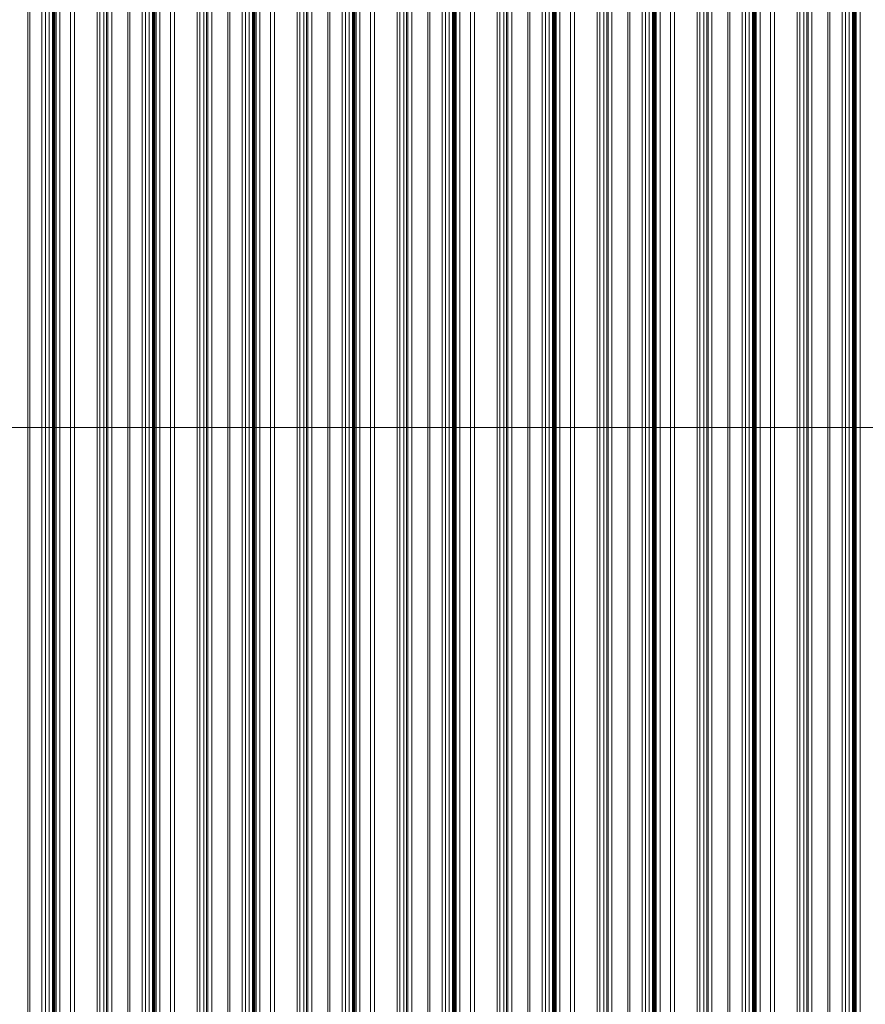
# Model space of a CAD drawing. Header units: metres. Extents: x -58265 to 590738, y -55036 to 35250.
# Tile 22 of 160: x 521570 to 524934, y -46831 to -42913. Entities that reach past the tile are written whole.
import ezdxf

# ---------------------------------------------------------------- set-up
doc = ezdxf.new("R2010")
doc.units = ezdxf.units.M
doc.header["$LTSCALE"] = 0.05
doc.layers.add('Ansicht Süd_3_A_1_Fassaden', color=7, linetype='Continuous')
doc.linetypes.add('Dick', pattern='A,0,[1,ARC_5_DOK_AN_S_00_-_V Ansicht Süd1.Shx,S=1.031746,R=0,X=0,Y=0],-130,0', length=130)

msp = doc.modelspace()

# ---------------------------------------------------------------- linework, layer by layer
at = {"layer": 'Ansicht Süd_3_A_1_Fassaden', "color": 253, "linetype": 'Continuous', "lineweight": 18}
for p, q in [((521601.9, -43048.9), (521601.9, -41448.9)), ((521610.7, -43048.9), (521610.7, -41448.9)), ((521658.8, -43048.9), (521658.8, -41448.9)), ((521672.9, -43048.9), (521672.9, -41448.9)), ((521687.4, -43048.9), (521687.4, -41448.9)), ((521700, -43048.9), (521700, -41448.9)), ((521703, -43048.9), (521703, -41448.9)), ((521704.8, -43048.9), (521704.8, -41448.9)), ((521708.7, -43048.9), (521708.7, -41448.9)), ((521710.4, -43048.9), (521710.4, -41448.9)), ((521715, -43048.9), (521715, -41448.9)), ((521730.2, -43048.9), (521730.2, -41448.9)), ((521772.2, -43048.9), (521772.2, -41448.9)), ((521787.5, -43048.9), (521787.5, -41448.9)), ((521877.7, -43048.9), (521877.7, -41448.9)), ((521889.3, -43048.9), (521889.3, -41448.9)), ((521904.3, -43048.9), (521904.3, -41448.9)), ((521915.9, -43048.9), (521915.9, -41448.9)), ((521921.2, -43048.9), (521921.2, -41448.9)), ((521936.3, -43048.9), (521936.3, -41448.9)), ((521999.7, -43048.9), (521999.7, -41448.9)), ((522008.6, -43048.9), (522008.6, -41448.9)), ((522056.7, -43048.9), (522056.7, -41448.9)), ((522070.7, -43048.9), (522070.7, -41448.9)), ((522085.3, -43048.9), (522085.3, -41448.9)), ((522097.8, -43048.9), (522097.8, -41448.9)), ((522100.8, -43048.9), (522100.8, -41448.9)), ((522102.6, -43048.9), (522102.6, -41448.9)), ((522106.5, -43048.9), (522106.5, -41448.9)), ((522108.3, -43048.9), (522108.3, -41448.9)), ((522112.8, -43048.9), (522112.8, -41448.9)), ((522128, -43048.9), (522128, -41448.9)), ((522170, -43048.9), (522170, -41448.9)), ((522185.3, -43048.9), (522185.3, -41448.9)), ((522275.5, -43048.9), (522275.5, -41448.9)), ((522287.1, -43048.9), (522287.1, -41448.9)), ((522302.1, -43048.9), (522302.1, -41448.9)), ((522313.8, -43048.9), (522313.8, -41448.9)), ((522319, -43048.9), (522319, -41448.9)), ((522334.1, -43048.9), (522334.1, -41448.9)), ((522397.5, -43048.9), (522397.5, -41448.9)), ((522406.4, -43048.9), (522406.4, -41448.9)), ((522454.5, -43048.9), (522454.5, -41448.9)), ((522468.5, -43048.9), (522468.5, -41448.9)), ((522483.1, -43048.9), (522483.1, -41448.9)), ((522495.6, -43048.9), (522495.6, -41448.9)), ((522498.7, -43048.9), (522498.7, -41448.9)), ((522500.4, -43048.9), (522500.4, -41448.9)), ((522504.4, -43048.9), (522504.4, -41448.9)), ((522506.1, -43048.9), (522506.1, -41448.9)), ((522510.6, -43048.9), (522510.6, -41448.9)), ((522525.9, -43048.9), (522525.9, -41448.9)), ((522567.9, -43048.9), (522567.9, -41448.9)), ((522583.1, -43048.9), (522583.1, -41448.9)), ((522673.3, -43048.9), (522673.3, -41448.9)), ((522684.9, -43048.9), (522684.9, -41448.9)), ((522700, -43048.9), (522700, -41448.9)), ((522711.6, -43048.9), (522711.6, -41448.9)), ((522716.9, -43048.9), (522716.9, -41448.9)), ((522731.9, -43048.9), (522731.9, -41448.9)), ((522795.4, -43048.9), (522795.4, -41448.9)), ((522804.2, -43048.9), (522804.2, -41448.9)), ((522852.3, -43048.9), (522852.3, -41448.9)), ((522866.4, -43048.9), (522866.4, -41448.9)), ((522880.9, -43048.9), (522880.9, -41448.9)), ((522893.5, -43048.9), (522893.5, -41448.9)), ((522896.5, -43048.9), (522896.5, -41448.9)), ((522898.3, -43048.9), (522898.3, -41448.9)), ((522902.2, -43048.9), (522902.2, -41448.9)), ((522903.9, -43048.9), (522903.9, -41448.9)), ((522908.5, -43048.9), (522908.5, -41448.9)), ((522923.7, -43048.9), (522923.7, -41448.9)), ((522965.7, -43048.9), (522965.7, -41448.9)), ((522980.9, -43048.9), (522980.9, -41448.9)), ((523071.2, -43048.9), (523071.2, -41448.9)), ((523082.8, -43048.9), (523082.8, -41448.9)), ((523097.8, -43048.9), (523097.8, -41448.9)), ((523109.4, -43048.9), (523109.4, -41448.9)), ((523114.7, -43048.9), (523114.7, -41448.9)), ((523129.8, -43048.9), (523129.8, -41448.9)), ((523193.2, -43048.9), (523193.2, -41448.9)), ((523202.1, -43048.9), (523202.1, -41448.9)), ((523250.2, -43048.9), (523250.2, -41448.9)), ((523264.2, -43048.9), (523264.2, -41448.9)), ((523278.8, -43048.9), (523278.8, -41448.9)), ((523291.3, -43048.9), (523291.3, -41448.9)), ((523294.3, -43048.9), (523294.3, -41448.9)), ((523296.1, -43048.9), (523296.1, -41448.9)), ((523300, -43048.9), (523300, -41448.9)), ((523301.8, -43048.9), (523301.8, -41448.9)), ((523306.3, -43048.9), (523306.3, -41448.9)), ((523321.5, -43048.9), (523321.5, -41448.9)), ((523363.5, -43048.9), (523363.5, -41448.9)), ((523378.8, -43048.9), (523378.8, -41448.9)), ((523469, -43048.9), (523469, -41448.9)), ((523480.6, -43048.9), (523480.6, -41448.9)), ((523495.6, -43048.9), (523495.6, -41448.9)), ((523507.2, -43048.9), (523507.2, -41448.9)), ((523512.5, -43048.9), (523512.5, -41448.9)), ((523527.6, -43048.9), (523527.6, -41448.9)), ((523591, -43048.9), (523591, -41448.9)), ((523599.9, -43048.9), (523599.9, -41448.9)), ((523648, -43048.9), (523648, -41448.9)), ((523662, -43048.9), (523662, -41448.9)), ((523676.6, -43048.9), (523676.6, -41448.9)), ((523689.1, -43048.9), (523689.1, -41448.9)), ((523692.2, -43048.9), (523692.2, -41448.9)), ((523693.9, -43048.9), (523693.9, -41448.9)), ((523697.9, -43048.9), (523697.9, -41448.9)), ((523699.6, -43048.9), (523699.6, -41448.9)), ((523704.1, -43048.9), (523704.1, -41448.9)), ((523719.4, -43048.9), (523719.4, -41448.9)), ((523761.4, -43048.9), (523761.4, -41448.9)), ((523776.6, -43048.9), (523776.6, -41448.9)), ((523866.8, -43048.9), (523866.8, -41448.9)), ((523878.4, -43048.9), (523878.4, -41448.9)), ((523893.5, -43048.9), (523893.5, -41448.9)), ((523905.1, -43048.9), (523905.1, -41448.9)), ((523910.4, -43048.9), (523910.4, -41448.9)), ((523925.4, -43048.9), (523925.4, -41448.9)), ((523988.9, -43048.9), (523988.9, -41448.9)), ((523997.7, -43048.9), (523997.7, -41448.9)), ((524045.8, -43048.9), (524045.8, -41448.9)), ((524059.9, -43048.9), (524059.9, -41448.9)), ((524074.4, -43048.9), (524074.4, -41448.9)), ((524087, -43048.9), (524087, -41448.9)), ((524090, -43048.9), (524090, -41448.9)), ((524091.8, -43048.9), (524091.8, -41448.9)), ((524095.7, -43048.9), (524095.7, -41448.9)), ((524097.4, -43048.9), (524097.4, -41448.9)), ((524102, -43048.9), (524102, -41448.9)), ((524117.2, -43048.9), (524117.2, -41448.9)), ((524159.2, -43048.9), (524159.2, -41448.9)), ((524174.5, -43048.9), (524174.5, -41448.9)), ((524264.7, -43048.9), (524264.7, -41448.9)), ((524276.3, -43048.9), (524276.3, -41448.9)), ((524291.3, -43048.9), (524291.3, -41448.9)), ((524302.9, -43048.9), (524302.9, -41448.9)), ((524308.2, -43048.9), (524308.2, -41448.9)), ((524323.3, -43048.9), (524323.3, -41448.9)), ((524386.7, -43048.9), (524386.7, -41448.9)), ((524395.6, -43048.9), (524395.6, -41448.9)), ((524443.7, -43048.9), (524443.7, -41448.9)), ((524457.7, -43048.9), (524457.7, -41448.9)), ((524472.3, -43048.9), (524472.3, -41448.9)), ((524484.8, -43048.9), (524484.8, -41448.9)), ((524487.8, -43048.9), (524487.8, -41448.9)), ((524489.6, -43048.9), (524489.6, -41448.9)), ((524493.5, -43048.9), (524493.5, -41448.9)), ((524495.3, -43048.9), (524495.3, -41448.9)), ((524499.8, -43048.9), (524499.8, -41448.9)), ((524515, -43048.9), (524515, -41448.9)), ((524557, -43048.9), (524557, -41448.9)), ((524572.3, -43048.9), (524572.3, -41448.9)), ((524662.5, -43048.9), (524662.5, -41448.9)), ((524674.1, -43048.9), (524674.1, -41448.9)), ((524689.1, -43048.9), (524689.1, -41448.9)), ((524700.8, -43048.9), (524700.8, -41448.9)), ((524706, -43048.9), (524706, -41448.9)), ((524721.1, -43048.9), (524721.1, -41448.9)), ((524784.5, -43048.9), (524784.5, -41448.9)), ((524793.4, -43048.9), (524793.4, -41448.9)), ((524841.5, -43048.9), (524841.5, -41448.9)), ((524855.5, -43048.9), (524855.5, -41448.9)), ((524870.1, -43048.9), (524870.1, -41448.9)), ((524882.6, -43048.9), (524882.6, -41448.9)), ((524885.7, -43048.9), (524885.7, -41448.9)), ((524887.4, -43048.9), (524887.4, -41448.9)), ((524891.4, -43048.9), (524891.4, -41448.9)), ((524893.1, -43048.9), (524893.1, -41448.9)), ((524897.6, -43048.9), (524897.6, -41448.9)), ((524912.9, -43048.9), (524912.9, -41448.9)), ((521601.9, -43448.9), (521601.9, -43048.9)), ((521610.7, -43448.9), (521610.7, -43048.9)), ((521658.8, -43448.9), (521658.8, -43048.9)), ((521672.9, -43448.9), (521672.9, -43048.9)), ((521687.4, -43448.9), (521687.4, -43048.9)), ((521700, -43448.9), (521700, -43048.9)), ((521700, -43048.9), (521703, -43048.9)), ((521703, -43448.9), (521703, -43048.9)), ((521704.8, -43448.9), (521704.8, -43048.9)), ((521708.7, -43448.9), (521708.7, -43048.9)), ((521710.4, -43448.9), (521710.4, -43048.9)), ((521715, -43448.9), (521715, -43048.9)), ((521730.2, -43448.9), (521730.2, -43048.9)), ((521772.2, -43448.9), (521772.2, -43048.9)), ((521787.5, -43448.9), (521787.5, -43048.9)), ((521877.7, -43448.9), (521877.7, -43048.9)), ((521889.3, -43448.9), (521889.3, -43048.9)), ((521904.3, -43448.9), (521904.3, -43048.9)), ((521915.9, -43448.9), (521915.9, -43048.9)), ((521921.2, -43448.9), (521921.2, -43048.9)), ((521936.3, -43448.9), (521936.3, -43048.9)), ((521999.7, -43448.9), (521999.7, -43048.9)), ((522008.6, -43448.9), (522008.6, -43048.9)), ((522056.7, -43448.9), (522056.7, -43048.9)), ((522070.7, -43448.9), (522070.7, -43048.9)), ((522085.3, -43448.9), (522085.3, -43048.9)), ((522097.8, -43448.9), (522097.8, -43048.9)), ((522097.8, -43048.9), (522100.8, -43048.9)), ((522100.8, -43448.9), (522100.8, -43048.9)), ((522102.6, -43448.9), (522102.6, -43048.9)), ((522106.5, -43448.9), (522106.5, -43048.9)), ((522108.3, -43448.9), (522108.3, -43048.9)), ((522112.8, -43448.9), (522112.8, -43048.9)), ((522128, -43448.9), (522128, -43048.9)), ((522170, -43448.9), (522170, -43048.9)), ((522185.3, -43448.9), (522185.3, -43048.9)), ((522275.5, -43448.9), (522275.5, -43048.9)), ((522287.1, -43448.9), (522287.1, -43048.9)), ((522302.1, -43448.9), (522302.1, -43048.9)), ((522313.8, -43448.9), (522313.8, -43048.9)), ((522319, -43448.9), (522319, -43048.9)), ((522334.1, -43448.9), (522334.1, -43048.9)), ((522397.5, -43448.9), (522397.5, -43048.9)), ((522406.4, -43448.9), (522406.4, -43048.9)), ((522454.5, -43448.9), (522454.5, -43048.9)), ((522468.5, -43448.9), (522468.5, -43048.9)), ((522483.1, -43448.9), (522483.1, -43048.9)), ((522495.6, -43448.9), (522495.6, -43048.9)), ((522495.6, -43048.9), (522498.7, -43048.9)), ((522498.7, -43448.9), (522498.7, -43048.9)), ((522500.4, -43448.9), (522500.4, -43048.9)), ((522504.4, -43448.9), (522504.4, -43048.9)), ((522506.1, -43448.9), (522506.1, -43048.9)), ((522510.6, -43448.9), (522510.6, -43048.9)), ((522525.9, -43448.9), (522525.9, -43048.9)), ((522567.9, -43448.9), (522567.9, -43048.9)), ((522583.1, -43448.9), (522583.1, -43048.9)), ((522673.3, -43448.9), (522673.3, -43048.9)), ((522684.9, -43448.9), (522684.9, -43048.9)), ((522700, -43448.9), (522700, -43048.9)), ((522711.6, -43448.9), (522711.6, -43048.9)), ((522716.9, -43448.9), (522716.9, -43048.9)), ((522731.9, -43448.9), (522731.9, -43048.9)), ((522795.4, -43448.9), (522795.4, -43048.9)), ((522804.2, -43448.9), (522804.2, -43048.9)), ((522852.3, -43448.9), (522852.3, -43048.9)), ((522866.4, -43448.9), (522866.4, -43048.9)), ((522880.9, -43448.9), (522880.9, -43048.9)), ((522893.5, -43448.9), (522893.5, -43048.9)), ((522893.5, -43048.9), (522896.5, -43048.9)), ((522896.5, -43448.9), (522896.5, -43048.9)), ((522898.3, -43448.9), (522898.3, -43048.9)), ((522902.2, -43448.9), (522902.2, -43048.9)), ((522903.9, -43448.9), (522903.9, -43048.9)), ((522908.5, -43448.9), (522908.5, -43048.9)), ((522923.7, -43448.9), (522923.7, -43048.9)), ((522965.7, -43448.9), (522965.7, -43048.9)), ((522980.9, -43448.9), (522980.9, -43048.9)), ((523071.2, -43448.9), (523071.2, -43048.9)), ((523082.8, -43448.9), (523082.8, -43048.9)), ((523097.8, -43448.9), (523097.8, -43048.9)), ((523109.4, -43448.9), (523109.4, -43048.9)), ((523114.7, -43448.9), (523114.7, -43048.9)), ((523129.8, -43448.9), (523129.8, -43048.9)), ((523193.2, -43448.9), (523193.2, -43048.9)), ((523202.1, -43448.9), (523202.1, -43048.9)), ((523250.2, -43448.9), (523250.2, -43048.9)), ((523264.2, -43448.9), (523264.2, -43048.9)), ((523278.8, -43448.9), (523278.8, -43048.9)), ((523291.3, -43448.9), (523291.3, -43048.9)), ((523291.3, -43048.9), (523294.3, -43048.9)), ((523294.3, -43448.9), (523294.3, -43048.9)), ((523296.1, -43448.9), (523296.1, -43048.9)), ((523300, -43448.9), (523300, -43048.9)), ((523301.8, -43448.9), (523301.8, -43048.9)), ((523306.3, -43448.9), (523306.3, -43048.9)), ((523321.5, -43448.9), (523321.5, -43048.9)), ((523363.5, -43448.9), (523363.5, -43048.9)), ((523378.8, -43448.9), (523378.8, -43048.9)), ((523469, -43448.9), (523469, -43048.9)), ((523480.6, -43448.9), (523480.6, -43048.9)), ((523495.6, -43448.9), (523495.6, -43048.9)), ((523507.2, -43448.9), (523507.2, -43048.9)), ((523512.5, -43448.9), (523512.5, -43048.9)), ((523527.6, -43448.9), (523527.6, -43048.9)), ((523591, -43448.9), (523591, -43048.9)), ((523599.9, -43448.9), (523599.9, -43048.9)), ((523648, -43448.9), (523648, -43048.9)), ((523662, -43448.9), (523662, -43048.9)), ((523676.6, -43448.9), (523676.6, -43048.9)), ((523689.1, -43448.9), (523689.1, -43048.9)), ((523689.1, -43048.9), (523692.2, -43048.9)), ((523692.2, -43448.9), (523692.2, -43048.9)), ((523693.9, -43448.9), (523693.9, -43048.9)), ((523697.9, -43448.9), (523697.9, -43048.9)), ((523699.6, -43448.9), (523699.6, -43048.9)), ((523704.1, -43448.9), (523704.1, -43048.9)), ((523719.4, -43448.9), (523719.4, -43048.9)), ((523761.4, -43448.9), (523761.4, -43048.9)), ((523776.6, -43448.9), (523776.6, -43048.9)), ((523866.8, -43448.9), (523866.8, -43048.9)), ((523878.4, -43448.9), (523878.4, -43048.9)), ((523893.5, -43448.9), (523893.5, -43048.9)), ((523905.1, -43448.9), (523905.1, -43048.9)), ((523910.4, -43448.9), (523910.4, -43048.9)), ((523925.4, -43448.9), (523925.4, -43048.9)), ((523988.9, -43448.9), (523988.9, -43048.9)), ((523997.7, -43448.9), (523997.7, -43048.9)), ((524045.8, -43448.9), (524045.8, -43048.9)), ((524059.9, -43448.9), (524059.9, -43048.9)), ((524074.4, -43448.9), (524074.4, -43048.9)), ((524087, -43448.9), (524087, -43048.9)), ((524087, -43048.9), (524090, -43048.9)), ((524090, -43448.9), (524090, -43048.9)), ((524091.8, -43448.9), (524091.8, -43048.9)), ((524095.7, -43448.9), (524095.7, -43048.9)), ((524097.4, -43448.9), (524097.4, -43048.9)), ((524102, -43448.9), (524102, -43048.9)), ((524117.2, -43448.9), (524117.2, -43048.9)), ((524159.2, -43448.9), (524159.2, -43048.9)), ((524174.5, -43448.9), (524174.5, -43048.9)), ((524264.7, -43448.9), (524264.7, -43048.9)), ((524276.3, -43448.9), (524276.3, -43048.9)), ((524291.3, -43448.9), (524291.3, -43048.9)), ((524302.9, -43448.9), (524302.9, -43048.9)), ((524308.2, -43448.9), (524308.2, -43048.9)), ((524323.3, -43448.9), (524323.3, -43048.9)), ((524386.7, -43448.9), (524386.7, -43048.9)), ((524395.6, -43448.9), (524395.6, -43048.9)), ((524443.7, -43448.9), (524443.7, -43048.9)), ((524457.7, -43448.9), (524457.7, -43048.9)), ((524472.3, -43448.9), (524472.3, -43048.9)), ((524484.8, -43448.9), (524484.8, -43048.9)), ((524484.8, -43048.9), (524487.8, -43048.9)), ((524487.8, -43448.9), (524487.8, -43048.9)), ((524489.6, -43448.9), (524489.6, -43048.9)), ((524493.5, -43448.9), (524493.5, -43048.9)), ((524495.3, -43448.9), (524495.3, -43048.9)), ((524499.8, -43448.9), (524499.8, -43048.9)), ((524515, -43448.9), (524515, -43048.9)), ((524557, -43448.9), (524557, -43048.9)), ((524572.3, -43448.9), (524572.3, -43048.9)), ((524662.5, -43448.9), (524662.5, -43048.9)), ((524674.1, -43448.9), (524674.1, -43048.9)), ((524689.1, -43448.9), (524689.1, -43048.9)), ((524700.8, -43448.9), (524700.8, -43048.9)), ((524706, -43448.9), (524706, -43048.9)), ((524721.1, -43448.9), (524721.1, -43048.9)), ((524784.5, -43448.9), (524784.5, -43048.9)), ((524793.4, -43448.9), (524793.4, -43048.9)), ((524841.5, -43448.9), (524841.5, -43048.9)), ((524855.5, -43448.9), (524855.5, -43048.9)), ((524870.1, -43448.9), (524870.1, -43048.9)), ((524882.6, -43448.9), (524882.6, -43048.9)), ((524882.6, -43048.9), (524885.7, -43048.9)), ((524885.7, -43448.9), (524885.7, -43048.9)), ((524887.4, -43448.9), (524887.4, -43048.9)), ((524891.4, -43448.9), (524891.4, -43048.9)), ((524893.1, -43448.9), (524893.1, -43048.9)), ((524897.6, -43448.9), (524897.6, -43048.9)), ((524912.9, -43448.9), (524912.9, -43048.9)), ((521601.9, -45048.9), (521601.9, -43448.9)), ((521610.7, -45048.9), (521610.7, -43448.9)), ((521658.8, -45048.9), (521658.8, -43448.9)), ((521672.9, -45048.9), (521672.9, -43448.9)), ((521687.4, -45048.9), (521687.4, -43448.9)), ((521700, -45048.9), (521700, -43448.9)), ((521700, -43448.9), (521703, -43448.9)), ((521703, -45048.9), (521703, -43448.9)), ((521704.8, -45048.9), (521704.8, -43448.9)), ((521708.7, -45048.9), (521708.7, -43448.9)), ((521710.4, -45048.9), (521710.4, -43448.9)), ((521715, -45048.9), (521715, -43448.9)), ((521730.2, -45048.9), (521730.2, -43448.9)), ((521772.2, -45048.9), (521772.2, -43448.9)), ((521787.5, -45048.9), (521787.5, -43448.9)), ((521877.7, -45048.9), (521877.7, -43448.9)), ((521889.3, -45048.9), (521889.3, -43448.9)), ((521904.3, -45048.9), (521904.3, -43448.9)), ((521915.9, -45048.9), (521915.9, -43448.9)), ((521921.2, -45048.9), (521921.2, -43448.9)), ((521936.3, -45048.9), (521936.3, -43448.9)), ((521999.7, -45048.9), (521999.7, -43448.9)), ((522008.6, -45048.9), (522008.6, -43448.9)), ((522056.7, -45048.9), (522056.7, -43448.9)), ((522070.7, -45048.9), (522070.7, -43448.9)), ((522085.3, -45048.9), (522085.3, -43448.9)), ((522097.8, -45048.9), (522097.8, -43448.9)), ((522097.8, -43448.9), (522100.8, -43448.9)), ((522100.8, -45048.9), (522100.8, -43448.9)), ((522102.6, -45048.9), (522102.6, -43448.9)), ((522106.5, -45048.9), (522106.5, -43448.9)), ((522108.3, -45048.9), (522108.3, -43448.9)), ((522112.8, -45048.9), (522112.8, -43448.9)), ((522128, -45048.9), (522128, -43448.9)), ((522170, -45048.9), (522170, -43448.9)), ((522185.3, -45048.9), (522185.3, -43448.9)), ((522275.5, -45048.9), (522275.5, -43448.9)), ((522287.1, -45048.9), (522287.1, -43448.9)), ((522302.1, -45048.9), (522302.1, -43448.9)), ((522313.8, -45048.9), (522313.8, -43448.9)), ((522319, -45048.9), (522319, -43448.9)), ((522334.1, -45048.9), (522334.1, -43448.9)), ((522397.5, -45048.9), (522397.5, -43448.9)), ((522406.4, -45048.9), (522406.4, -43448.9)), ((522454.5, -45048.9), (522454.5, -43448.9)), ((522468.5, -45048.9), (522468.5, -43448.9)), ((522483.1, -45048.9), (522483.1, -43448.9)), ((522495.6, -45048.9), (522495.6, -43448.9)), ((522495.6, -43448.9), (522498.7, -43448.9)), ((522498.7, -45048.9), (522498.7, -43448.9)), ((522500.4, -45048.9), (522500.4, -43448.9)), ((522504.4, -45048.9), (522504.4, -43448.9)), ((522506.1, -45048.9), (522506.1, -43448.9)), ((522510.6, -45048.9), (522510.6, -43448.9)), ((522525.9, -45048.9), (522525.9, -43448.9)), ((522567.9, -45048.9), (522567.9, -43448.9)), ((522583.1, -45048.9), (522583.1, -43448.9)), ((522673.3, -45048.9), (522673.3, -43448.9)), ((522684.9, -45048.9), (522684.9, -43448.9)), ((522700, -45048.9), (522700, -43448.9)), ((522711.6, -45048.9), (522711.6, -43448.9)), ((522716.9, -45048.9), (522716.9, -43448.9)), ((522731.9, -45048.9), (522731.9, -43448.9)), ((522795.4, -45048.9), (522795.4, -43448.9)), ((522804.2, -45048.9), (522804.2, -43448.9)), ((522852.3, -45048.9), (522852.3, -43448.9)), ((522866.4, -45048.9), (522866.4, -43448.9)), ((522880.9, -45048.9), (522880.9, -43448.9)), ((522893.5, -45048.9), (522893.5, -43448.9)), ((522893.5, -43448.9), (522896.5, -43448.9)), ((522896.5, -45048.9), (522896.5, -43448.9)), ((522898.3, -45048.9), (522898.3, -43448.9)), ((522902.2, -45048.9), (522902.2, -43448.9)), ((522903.9, -45048.9), (522903.9, -43448.9)), ((522908.5, -45048.9), (522908.5, -43448.9)), ((522923.7, -45048.9), (522923.7, -43448.9)), ((522965.7, -45048.9), (522965.7, -43448.9)), ((522980.9, -45048.9), (522980.9, -43448.9)), ((523071.2, -45048.9), (523071.2, -43448.9)), ((523082.8, -45048.9), (523082.8, -43448.9)), ((523097.8, -45048.9), (523097.8, -43448.9)), ((523109.4, -45048.9), (523109.4, -43448.9)), ((523114.7, -45048.9), (523114.7, -43448.9)), ((523129.8, -45048.9), (523129.8, -43448.9)), ((523193.2, -45048.9), (523193.2, -43448.9)), ((523202.1, -45048.9), (523202.1, -43448.9)), ((523250.2, -45048.9), (523250.2, -43448.9)), ((523264.2, -45048.9), (523264.2, -43448.9)), ((523278.8, -45048.9), (523278.8, -43448.9)), ((523291.3, -45048.9), (523291.3, -43448.9)), ((523291.3, -43448.9), (523294.3, -43448.9)), ((523294.3, -45048.9), (523294.3, -43448.9)), ((523296.1, -45048.9), (523296.1, -43448.9)), ((523300, -45048.9), (523300, -43448.9)), ((523301.8, -45048.9), (523301.8, -43448.9)), ((523306.3, -45048.9), (523306.3, -43448.9)), ((523321.5, -45048.9), (523321.5, -43448.9)), ((523363.5, -45048.9), (523363.5, -43448.9)), ((523378.8, -45048.9), (523378.8, -43448.9)), ((523469, -45048.9), (523469, -43448.9)), ((523480.6, -45048.9), (523480.6, -43448.9)), ((523495.6, -45048.9), (523495.6, -43448.9)), ((523507.2, -45048.9), (523507.2, -43448.9)), ((523512.5, -45048.9), (523512.5, -43448.9)), ((523527.6, -45048.9), (523527.6, -43448.9)), ((523591, -45048.9), (523591, -43448.9)), ((523599.9, -45048.9), (523599.9, -43448.9)), ((523648, -45048.9), (523648, -43448.9)), ((523662, -45048.9), (523662, -43448.9)), ((523676.6, -45048.9), (523676.6, -43448.9)), ((523689.1, -45048.9), (523689.1, -43448.9)), ((523689.1, -43448.9), (523692.2, -43448.9)), ((523692.2, -45048.9), (523692.2, -43448.9)), ((523693.9, -45048.9), (523693.9, -43448.9)), ((523697.9, -45048.9), (523697.9, -43448.9)), ((523699.6, -45048.9), (523699.6, -43448.9)), ((523704.1, -45048.9), (523704.1, -43448.9)), ((523719.4, -45048.9), (523719.4, -43448.9)), ((523761.4, -45048.9), (523761.4, -43448.9)), ((523776.6, -45048.9), (523776.6, -43448.9)), ((523866.8, -45048.9), (523866.8, -43448.9)), ((523878.4, -45048.9), (523878.4, -43448.9)), ((523893.5, -45048.9), (523893.5, -43448.9)), ((523905.1, -45048.9), (523905.1, -43448.9)), ((523910.4, -45048.9), (523910.4, -43448.9)), ((523925.4, -45048.9), (523925.4, -43448.9)), ((523988.9, -45048.9), (523988.9, -43448.9)), ((523997.7, -45048.9), (523997.7, -43448.9)), ((524045.8, -45048.9), (524045.8, -43448.9)), ((524059.9, -45048.9), (524059.9, -43448.9)), ((524074.4, -45048.9), (524074.4, -43448.9)), ((524087, -45048.9), (524087, -43448.9)), ((524087, -43448.9), (524090, -43448.9)), ((524090, -45048.9), (524090, -43448.9)), ((524091.8, -45048.9), (524091.8, -43448.9)), ((524095.7, -45048.9), (524095.7, -43448.9)), ((524097.4, -45048.9), (524097.4, -43448.9)), ((524102, -45048.9), (524102, -43448.9)), ((524117.2, -45048.9), (524117.2, -43448.9)), ((524159.2, -45048.9), (524159.2, -43448.9)), ((524174.5, -45048.9), (524174.5, -43448.9)), ((524264.7, -45048.9), (524264.7, -43448.9)), ((524276.3, -45048.9), (524276.3, -43448.9)), ((524291.3, -45048.9), (524291.3, -43448.9)), ((524302.9, -45048.9), (524302.9, -43448.9)), ((524308.2, -45048.9), (524308.2, -43448.9)), ((524323.3, -45048.9), (524323.3, -43448.9)), ((524386.7, -45048.9), (524386.7, -43448.9)), ((524395.6, -45048.9), (524395.6, -43448.9)), ((524443.7, -45048.9), (524443.7, -43448.9)), ((524457.7, -45048.9), (524457.7, -43448.9)), ((524472.3, -45048.9), (524472.3, -43448.9)), ((524484.8, -45048.9), (524484.8, -43448.9)), ((524484.8, -43448.9), (524487.8, -43448.9)), ((524487.8, -45048.9), (524487.8, -43448.9)), ((524489.6, -45048.9), (524489.6, -43448.9)), ((524493.5, -45048.9), (524493.5, -43448.9)), ((524495.3, -45048.9), (524495.3, -43448.9)), ((524499.8, -45048.9), (524499.8, -43448.9)), ((524515, -45048.9), (524515, -43448.9)), ((524557, -45048.9), (524557, -43448.9)), ((524572.3, -45048.9), (524572.3, -43448.9)), ((524662.5, -45048.9), (524662.5, -43448.9)), ((524674.1, -45048.9), (524674.1, -43448.9)), ((524689.1, -45048.9), (524689.1, -43448.9)), ((524700.8, -45048.9), (524700.8, -43448.9)), ((524706, -45048.9), (524706, -43448.9)), ((524721.1, -45048.9), (524721.1, -43448.9)), ((524784.5, -45048.9), (524784.5, -43448.9)), ((524793.4, -45048.9), (524793.4, -43448.9)), ((524841.5, -45048.9), (524841.5, -43448.9)), ((524855.5, -45048.9), (524855.5, -43448.9)), ((524870.1, -45048.9), (524870.1, -43448.9)), ((524882.6, -45048.9), (524882.6, -43448.9)), ((524882.6, -43448.9), (524885.7, -43448.9)), ((524885.7, -45048.9), (524885.7, -43448.9)), ((524887.4, -45048.9), (524887.4, -43448.9)), ((524891.4, -45048.9), (524891.4, -43448.9)), ((524893.1, -45048.9), (524893.1, -43448.9)), ((524897.6, -45048.9), (524897.6, -43448.9)), ((524912.9, -45048.9), (524912.9, -43448.9)), ((521601.9, -46648.9), (521601.9, -45048.9)), ((521610.7, -46648.9), (521610.7, -45048.9)), ((521658.8, -46648.9), (521658.8, -45048.9)), ((521672.9, -46648.9), (521672.9, -45048.9)), ((521687.4, -46648.9), (521687.4, -45048.9)), ((521700, -46648.9), (521700, -45048.9)), ((521700, -45048.9), (521703, -45048.9)), ((521703, -46648.9), (521703, -45048.9)), ((521704.8, -46648.9), (521704.8, -45048.9)), ((521708.7, -46648.9), (521708.7, -45048.9)), ((521710.4, -46648.9), (521710.4, -45048.9)), ((521715, -46648.9), (521715, -45048.9)), ((521730.2, -46648.9), (521730.2, -45048.9)), ((521772.2, -46648.9), (521772.2, -45048.9)), ((521787.5, -46648.9), (521787.5, -45048.9)), ((521877.7, -46648.9), (521877.7, -45048.9)), ((521889.3, -46648.9), (521889.3, -45048.9)), ((521904.3, -46648.9), (521904.3, -45048.9)), ((521915.9, -46648.9), (521915.9, -45048.9)), ((521921.2, -46648.9), (521921.2, -45048.9)), ((521936.3, -46648.9), (521936.3, -45048.9)), ((521999.7, -46648.9), (521999.7, -45048.9)), ((522008.6, -46648.9), (522008.6, -45048.9)), ((522056.7, -46648.9), (522056.7, -45048.9)), ((522070.7, -46648.9), (522070.7, -45048.9)), ((522085.3, -46648.9), (522085.3, -45048.9)), ((522097.8, -46648.9), (522097.8, -45048.9)), ((522097.8, -45048.9), (522100.8, -45048.9)), ((522100.8, -46648.9), (522100.8, -45048.9)), ((522102.6, -46648.9), (522102.6, -45048.9)), ((522106.5, -46648.9), (522106.5, -45048.9)), ((522108.3, -46648.9), (522108.3, -45048.9)), ((522112.8, -46648.9), (522112.8, -45048.9)), ((522128, -46648.9), (522128, -45048.9)), ((522170, -46648.9), (522170, -45048.9)), ((522185.3, -46648.9), (522185.3, -45048.9)), ((522275.5, -46648.9), (522275.5, -45048.9)), ((522287.1, -46648.9), (522287.1, -45048.9)), ((522302.1, -46648.9), (522302.1, -45048.9)), ((522313.8, -46648.9), (522313.8, -45048.9)), ((522319, -46648.9), (522319, -45048.9)), ((522334.1, -46648.9), (522334.1, -45048.9)), ((522397.5, -46648.9), (522397.5, -45048.9)), ((522406.4, -46648.9), (522406.4, -45048.9)), ((522454.5, -46648.9), (522454.5, -45048.9)), ((522468.5, -46648.9), (522468.5, -45048.9)), ((522483.1, -46648.9), (522483.1, -45048.9)), ((522495.6, -46648.9), (522495.6, -45048.9)), ((522495.6, -45048.9), (522498.7, -45048.9)), ((522498.7, -46648.9), (522498.7, -45048.9)), ((522500.4, -46648.9), (522500.4, -45048.9)), ((522504.4, -46648.9), (522504.4, -45048.9)), ((522506.1, -46648.9), (522506.1, -45048.9)), ((522510.6, -46648.9), (522510.6, -45048.9)), ((522525.9, -46648.9), (522525.9, -45048.9)), ((522567.9, -46648.9), (522567.9, -45048.9)), ((522583.1, -46648.9), (522583.1, -45048.9)), ((522673.3, -46648.9), (522673.3, -45048.9)), ((522684.9, -46648.9), (522684.9, -45048.9)), ((522700, -46648.9), (522700, -45048.9)), ((522711.6, -46648.9), (522711.6, -45048.9)), ((522716.9, -46648.9), (522716.9, -45048.9)), ((522731.9, -46648.9), (522731.9, -45048.9)), ((522795.4, -46648.9), (522795.4, -45048.9)), ((522804.2, -46648.9), (522804.2, -45048.9)), ((522852.3, -46648.9), (522852.3, -45048.9)), ((522866.4, -46648.9), (522866.4, -45048.9)), ((522880.9, -46648.9), (522880.9, -45048.9)), ((522893.5, -46648.9), (522893.5, -45048.9)), ((522893.5, -45048.9), (522896.5, -45048.9)), ((522896.5, -46648.9), (522896.5, -45048.9)), ((522898.3, -46648.9), (522898.3, -45048.9)), ((522902.2, -46648.9), (522902.2, -45048.9)), ((522903.9, -46648.9), (522903.9, -45048.9)), ((522908.5, -46648.9), (522908.5, -45048.9)), ((522923.7, -46648.9), (522923.7, -45048.9)), ((522965.7, -46648.9), (522965.7, -45048.9)), ((522980.9, -46648.9), (522980.9, -45048.9)), ((523071.2, -46648.9), (523071.2, -45048.9)), ((523082.8, -46648.9), (523082.8, -45048.9)), ((523097.8, -46648.9), (523097.8, -45048.9)), ((523109.4, -46648.9), (523109.4, -45048.9)), ((523114.7, -46648.9), (523114.7, -45048.9)), ((523129.8, -46648.9), (523129.8, -45048.9)), ((523193.2, -46648.9), (523193.2, -45048.9)), ((523202.1, -46648.9), (523202.1, -45048.9)), ((523250.2, -46648.9), (523250.2, -45048.9)), ((523264.2, -46648.9), (523264.2, -45048.9)), ((523278.8, -46648.9), (523278.8, -45048.9)), ((523291.3, -46648.9), (523291.3, -45048.9)), ((523291.3, -45048.9), (523294.3, -45048.9)), ((523294.3, -46648.9), (523294.3, -45048.9)), ((523296.1, -46648.9), (523296.1, -45048.9)), ((523300, -46648.9), (523300, -45048.9)), ((523301.8, -46648.9), (523301.8, -45048.9)), ((523306.3, -46648.9), (523306.3, -45048.9)), ((523321.5, -46648.9), (523321.5, -45048.9)), ((523363.5, -46648.9), (523363.5, -45048.9)), ((523378.8, -46648.9), (523378.8, -45048.9)), ((523469, -46648.9), (523469, -45048.9)), ((523480.6, -46648.9), (523480.6, -45048.9)), ((523495.6, -46648.9), (523495.6, -45048.9)), ((523507.2, -46648.9), (523507.2, -45048.9)), ((523512.5, -46648.9), (523512.5, -45048.9)), ((523527.6, -46648.9), (523527.6, -45048.9)), ((523591, -46648.9), (523591, -45048.9)), ((523599.9, -46648.9), (523599.9, -45048.9)), ((523648, -46648.9), (523648, -45048.9)), ((523662, -46648.9), (523662, -45048.9)), ((523676.6, -46648.9), (523676.6, -45048.9)), ((523689.1, -46648.9), (523689.1, -45048.9)), ((523689.1, -45048.9), (523692.2, -45048.9)), ((523692.2, -46648.9), (523692.2, -45048.9)), ((523693.9, -46648.9), (523693.9, -45048.9)), ((523697.9, -46648.9), (523697.9, -45048.9)), ((523699.6, -46648.9), (523699.6, -45048.9)), ((523704.1, -46648.9), (523704.1, -45048.9)), ((523719.4, -46648.9), (523719.4, -45048.9)), ((523761.4, -46648.9), (523761.4, -45048.9)), ((523776.6, -46648.9), (523776.6, -45048.9)), ((523866.8, -46648.9), (523866.8, -45048.9)), ((523878.4, -46648.9), (523878.4, -45048.9)), ((523893.5, -46648.9), (523893.5, -45048.9)), ((523905.1, -46648.9), (523905.1, -45048.9)), ((523910.4, -46648.9), (523910.4, -45048.9)), ((523925.4, -46648.9), (523925.4, -45048.9)), ((523988.9, -46648.9), (523988.9, -45048.9)), ((523997.7, -46648.9), (523997.7, -45048.9)), ((524045.8, -46648.9), (524045.8, -45048.9)), ((524059.9, -46648.9), (524059.9, -45048.9)), ((524074.4, -46648.9), (524074.4, -45048.9)), ((524087, -46648.9), (524087, -45048.9)), ((524087, -45048.9), (524090, -45048.9)), ((524090, -46648.9), (524090, -45048.9)), ((524091.8, -46648.9), (524091.8, -45048.9)), ((524095.7, -46648.9), (524095.7, -45048.9)), ((524097.4, -46648.9), (524097.4, -45048.9)), ((524102, -46648.9), (524102, -45048.9)), ((524117.2, -46648.9), (524117.2, -45048.9)), ((524159.2, -46648.9), (524159.2, -45048.9)), ((524174.5, -46648.9), (524174.5, -45048.9)), ((524264.7, -46648.9), (524264.7, -45048.9)), ((524276.3, -46648.9), (524276.3, -45048.9)), ((524291.3, -46648.9), (524291.3, -45048.9)), ((524302.9, -46648.9), (524302.9, -45048.9)), ((524308.2, -46648.9), (524308.2, -45048.9)), ((524323.3, -46648.9), (524323.3, -45048.9)), ((524386.7, -46648.9), (524386.7, -45048.9)), ((524395.6, -46648.9), (524395.6, -45048.9)), ((524443.7, -46648.9), (524443.7, -45048.9)), ((524457.7, -46648.9), (524457.7, -45048.9)), ((524472.3, -46648.9), (524472.3, -45048.9)), ((524484.8, -46648.9), (524484.8, -45048.9)), ((524484.8, -45048.9), (524487.8, -45048.9)), ((524487.8, -46648.9), (524487.8, -45048.9)), ((524489.6, -46648.9), (524489.6, -45048.9)), ((524493.5, -46648.9), (524493.5, -45048.9)), ((524495.3, -46648.9), (524495.3, -45048.9)), ((524499.8, -46648.9), (524499.8, -45048.9)), ((524515, -46648.9), (524515, -45048.9)), ((524557, -46648.9), (524557, -45048.9)), ((524572.3, -46648.9), (524572.3, -45048.9)), ((524662.5, -46648.9), (524662.5, -45048.9)), ((524674.1, -46648.9), (524674.1, -45048.9)), ((524689.1, -46648.9), (524689.1, -45048.9)), ((524700.8, -46648.9), (524700.8, -45048.9)), ((524706, -46648.9), (524706, -45048.9)), ((524721.1, -46648.9), (524721.1, -45048.9)), ((524784.5, -46648.9), (524784.5, -45048.9)), ((524793.4, -46648.9), (524793.4, -45048.9)), ((524841.5, -46648.9), (524841.5, -45048.9)), ((524855.5, -46648.9), (524855.5, -45048.9)), ((524870.1, -46648.9), (524870.1, -45048.9)), ((524882.6, -46648.9), (524882.6, -45048.9)), ((524882.6, -45048.9), (524885.7, -45048.9)), ((524885.7, -46648.9), (524885.7, -45048.9)), ((524887.4, -46648.9), (524887.4, -45048.9)), ((524891.4, -46648.9), (524891.4, -45048.9)), ((524893.1, -46648.9), (524893.1, -45048.9)), ((524897.6, -46648.9), (524897.6, -45048.9)), ((524912.9, -46648.9), (524912.9, -45048.9)), ((521601.9, -47048.9), (521601.9, -46648.9)), ((521610.7, -47048.9), (521610.7, -46648.9)), ((521658.8, -47048.9), (521658.8, -46648.9)), ((521672.9, -47048.9), (521672.9, -46648.9)), ((521687.4, -47048.9), (521687.4, -46648.9)), ((521700, -47048.9), (521700, -46648.9)), ((521700, -46648.9), (521703, -46648.9)), ((521703, -47048.9), (521703, -46648.9)), ((521704.8, -47048.9), (521704.8, -46648.9)), ((521708.7, -47048.9), (521708.7, -46648.9)), ((521710.4, -47048.9), (521710.4, -46648.9)), ((521715, -47048.9), (521715, -46648.9)), ((521730.2, -47048.9), (521730.2, -46648.9)), ((521772.2, -47048.9), (521772.2, -46648.9)), ((521787.5, -47048.9), (521787.5, -46648.9)), ((521877.7, -47048.9), (521877.7, -46648.9)), ((521889.3, -47048.9), (521889.3, -46648.9)), ((521904.3, -47048.9), (521904.3, -46648.9)), ((521915.9, -47048.9), (521915.9, -46648.9)), ((521921.2, -47048.9), (521921.2, -46648.9)), ((521936.3, -47048.9), (521936.3, -46648.9)), ((521999.7, -47048.9), (521999.7, -46648.9)), ((522008.6, -47048.9), (522008.6, -46648.9)), ((522056.7, -47048.9), (522056.7, -46648.9)), ((522070.7, -47048.9), (522070.7, -46648.9)), ((522085.3, -47048.9), (522085.3, -46648.9)), ((522097.8, -47048.9), (522097.8, -46648.9)), ((522097.8, -46648.9), (522100.8, -46648.9)), ((522100.8, -47048.9), (522100.8, -46648.9)), ((522102.6, -47048.9), (522102.6, -46648.9)), ((522106.5, -47048.9), (522106.5, -46648.9)), ((522108.3, -47048.9), (522108.3, -46648.9)), ((522112.8, -47048.9), (522112.8, -46648.9)), ((522128, -47048.9), (522128, -46648.9)), ((522170, -47048.9), (522170, -46648.9)), ((522185.3, -47048.9), (522185.3, -46648.9)), ((522275.5, -47048.9), (522275.5, -46648.9)), ((522287.1, -47048.9), (522287.1, -46648.9)), ((522302.1, -47048.9), (522302.1, -46648.9)), ((522313.8, -47048.9), (522313.8, -46648.9)), ((522319, -47048.9), (522319, -46648.9)), ((522334.1, -47048.9), (522334.1, -46648.9)), ((522397.5, -47048.9), (522397.5, -46648.9)), ((522406.4, -47048.9), (522406.4, -46648.9)), ((522454.5, -47048.9), (522454.5, -46648.9)), ((522468.5, -47048.9), (522468.5, -46648.9)), ((522483.1, -47048.9), (522483.1, -46648.9)), ((522495.6, -47048.9), (522495.6, -46648.9)), ((522495.6, -46648.9), (522498.7, -46648.9)), ((522498.7, -47048.9), (522498.7, -46648.9)), ((522500.4, -47048.9), (522500.4, -46648.9)), ((522504.4, -47048.9), (522504.4, -46648.9)), ((522506.1, -47048.9), (522506.1, -46648.9)), ((522510.6, -47048.9), (522510.6, -46648.9)), ((522525.9, -47048.9), (522525.9, -46648.9)), ((522567.9, -47048.9), (522567.9, -46648.9)), ((522583.1, -47048.9), (522583.1, -46648.9)), ((522673.3, -47048.9), (522673.3, -46648.9)), ((522684.9, -47048.9), (522684.9, -46648.9)), ((522700, -47048.9), (522700, -46648.9)), ((522711.6, -47048.9), (522711.6, -46648.9)), ((522716.9, -47048.9), (522716.9, -46648.9)), ((522731.9, -47048.9), (522731.9, -46648.9)), ((522795.4, -47048.9), (522795.4, -46648.9)), ((522804.2, -47048.9), (522804.2, -46648.9)), ((522852.3, -47048.9), (522852.3, -46648.9)), ((522866.4, -47048.9), (522866.4, -46648.9)), ((522880.9, -47048.9), (522880.9, -46648.9)), ((522893.5, -47048.9), (522893.5, -46648.9)), ((522893.5, -46648.9), (522896.5, -46648.9)), ((522896.5, -47048.9), (522896.5, -46648.9)), ((522898.3, -47048.9), (522898.3, -46648.9)), ((522902.2, -47048.9), (522902.2, -46648.9)), ((522903.9, -47048.9), (522903.9, -46648.9)), ((522908.5, -47048.9), (522908.5, -46648.9)), ((522923.7, -47048.9), (522923.7, -46648.9)), ((522965.7, -47048.9), (522965.7, -46648.9)), ((522980.9, -47048.9), (522980.9, -46648.9)), ((523071.2, -47048.9), (523071.2, -46648.9)), ((523082.8, -47048.9), (523082.8, -46648.9)), ((523097.8, -47048.9), (523097.8, -46648.9)), ((523109.4, -47048.9), (523109.4, -46648.9)), ((523114.7, -47048.9), (523114.7, -46648.9)), ((523129.8, -47048.9), (523129.8, -46648.9)), ((523193.2, -47048.9), (523193.2, -46648.9)), ((523202.1, -47048.9), (523202.1, -46648.9)), ((523250.2, -47048.9), (523250.2, -46648.9)), ((523264.2, -47048.9), (523264.2, -46648.9)), ((523278.8, -47048.9), (523278.8, -46648.9)), ((523291.3, -47048.9), (523291.3, -46648.9)), ((523291.3, -46648.9), (523294.3, -46648.9)), ((523294.3, -47048.9), (523294.3, -46648.9)), ((523296.1, -47048.9), (523296.1, -46648.9)), ((523300, -47048.9), (523300, -46648.9)), ((523301.8, -47048.9), (523301.8, -46648.9)), ((523306.3, -47048.9), (523306.3, -46648.9)), ((523321.5, -47048.9), (523321.5, -46648.9)), ((523363.5, -47048.9), (523363.5, -46648.9)), ((523378.8, -47048.9), (523378.8, -46648.9)), ((523469, -47048.9), (523469, -46648.9)), ((523480.6, -47048.9), (523480.6, -46648.9)), ((523495.6, -47048.9), (523495.6, -46648.9)), ((523507.2, -47048.9), (523507.2, -46648.9)), ((523512.5, -47048.9), (523512.5, -46648.9)), ((523527.6, -47048.9), (523527.6, -46648.9)), ((523591, -47048.9), (523591, -46648.9)), ((523599.9, -47048.9), (523599.9, -46648.9)), ((523648, -47048.9), (523648, -46648.9)), ((523662, -47048.9), (523662, -46648.9)), ((523676.6, -47048.9), (523676.6, -46648.9)), ((523689.1, -47048.9), (523689.1, -46648.9)), ((523689.1, -46648.9), (523692.2, -46648.9)), ((523692.2, -47048.9), (523692.2, -46648.9)), ((523693.9, -47048.9), (523693.9, -46648.9)), ((523697.9, -47048.9), (523697.9, -46648.9)), ((523699.6, -47048.9), (523699.6, -46648.9)), ((523704.1, -47048.9), (523704.1, -46648.9)), ((523719.4, -47048.9), (523719.4, -46648.9)), ((523761.4, -47048.9), (523761.4, -46648.9)), ((523776.6, -47048.9), (523776.6, -46648.9)), ((523866.8, -47048.9), (523866.8, -46648.9)), ((523878.4, -47048.9), (523878.4, -46648.9)), ((523893.5, -47048.9), (523893.5, -46648.9)), ((523905.1, -47048.9), (523905.1, -46648.9)), ((523910.4, -47048.9), (523910.4, -46648.9)), ((523925.4, -47048.9), (523925.4, -46648.9)), ((523988.9, -47048.9), (523988.9, -46648.9)), ((523997.7, -47048.9), (523997.7, -46648.9)), ((524045.8, -47048.9), (524045.8, -46648.9)), ((524059.9, -47048.9), (524059.9, -46648.9)), ((524074.4, -47048.9), (524074.4, -46648.9)), ((524087, -47048.9), (524087, -46648.9)), ((524087, -46648.9), (524090, -46648.9)), ((524090, -47048.9), (524090, -46648.9)), ((524091.8, -47048.9), (524091.8, -46648.9)), ((524095.7, -47048.9), (524095.7, -46648.9)), ((524097.4, -47048.9), (524097.4, -46648.9)), ((524102, -47048.9), (524102, -46648.9)), ((524117.2, -47048.9), (524117.2, -46648.9)), ((524159.2, -47048.9), (524159.2, -46648.9)), ((524174.5, -47048.9), (524174.5, -46648.9)), ((524264.7, -47048.9), (524264.7, -46648.9)), ((524276.3, -47048.9), (524276.3, -46648.9)), ((524291.3, -47048.9), (524291.3, -46648.9)), ((524302.9, -47048.9), (524302.9, -46648.9)), ((524308.2, -47048.9), (524308.2, -46648.9)), ((524323.3, -47048.9), (524323.3, -46648.9)), ((524386.7, -47048.9), (524386.7, -46648.9)), ((524395.6, -47048.9), (524395.6, -46648.9)), ((524443.7, -47048.9), (524443.7, -46648.9)), ((524457.7, -47048.9), (524457.7, -46648.9)), ((524472.3, -47048.9), (524472.3, -46648.9)), ((524484.8, -47048.9), (524484.8, -46648.9)), ((524484.8, -46648.9), (524487.8, -46648.9)), ((524487.8, -47048.9), (524487.8, -46648.9)), ((524489.6, -47048.9), (524489.6, -46648.9)), ((524493.5, -47048.9), (524493.5, -46648.9)), ((524495.3, -47048.9), (524495.3, -46648.9)), ((524499.8, -47048.9), (524499.8, -46648.9)), ((524515, -47048.9), (524515, -46648.9)), ((524557, -47048.9), (524557, -46648.9)), ((524572.3, -47048.9), (524572.3, -46648.9)), ((524662.5, -47048.9), (524662.5, -46648.9)), ((524674.1, -47048.9), (524674.1, -46648.9)), ((524689.1, -47048.9), (524689.1, -46648.9)), ((524700.8, -47048.9), (524700.8, -46648.9)), ((524706, -47048.9), (524706, -46648.9)), ((524721.1, -47048.9), (524721.1, -46648.9)), ((524784.5, -47048.9), (524784.5, -46648.9)), ((524793.4, -47048.9), (524793.4, -46648.9)), ((524841.5, -47048.9), (524841.5, -46648.9)), ((524855.5, -47048.9), (524855.5, -46648.9)), ((524870.1, -47048.9), (524870.1, -46648.9)), ((524882.6, -47048.9), (524882.6, -46648.9)), ((524882.6, -46648.9), (524885.7, -46648.9)), ((524885.7, -47048.9), (524885.7, -46648.9)), ((524887.4, -47048.9), (524887.4, -46648.9)), ((524891.4, -47048.9), (524891.4, -46648.9)), ((524893.1, -47048.9), (524893.1, -46648.9)), ((524897.6, -47048.9), (524897.6, -46648.9)), ((524912.9, -47048.9), (524912.9, -46648.9))]:
    msp.add_line(p, q, dxfattribs=at)
at = {"layer": 'Ansicht Süd_3_A_1_Fassaden', "color": 254, "linetype": 'Dick', "lineweight": 18}
msp.add_line((542635.9, -44536.1), (518770.9, -44536.1), dxfattribs=at)

doc.saveas('drawing.dxf')
